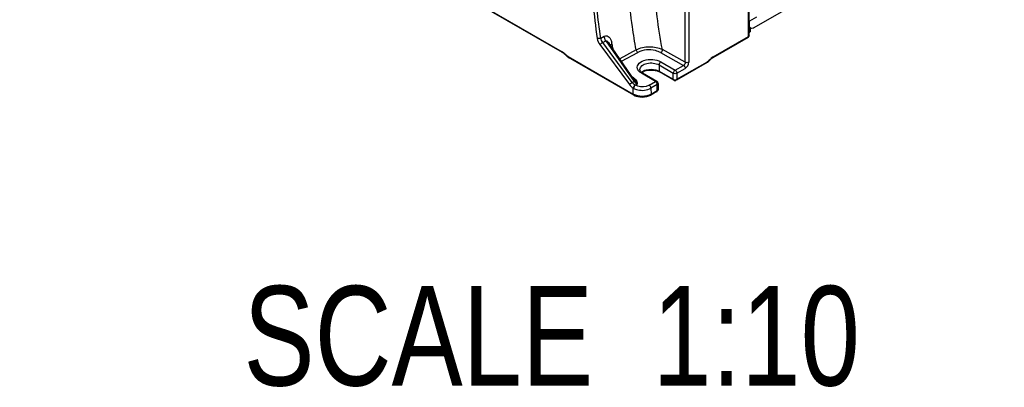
# Model space of a CAD drawing. Header units: inches. Extents: x 0 to 117, y 0 to 83.
# Tile 38 of 70: x 100.42 to 108.14, y 14.59 to 17.47. Entities that reach past the tile are written whole.
import ezdxf

# ---------------------------------------------------------------- set-up
doc = ezdxf.new("R2010")
doc.units = ezdxf.units.IN
doc.header["$LTSCALE"] = 6.431102
doc.header["$MEASUREMENT"] = 0
doc.layers.get('0').update_dxf_attribs({"linetype": 'CONTINUOUS'})
doc.styles.get("Standard").update_dxf_attribs({"font": 'txt', "width": 0.8})

msp = doc.modelspace()

# ---------------------------------------------------------------- linework, layer by layer
at = {"color": 7, "linetype": 'CONTINUOUS'}
for p, q in [((96.9915, 21.6559), (104.6755, 17.2196)), ((104.6786, 17.2132), (96.9946, 21.6494)), ((106.1362, 17.34), (106.1362, 19.6458)), ((106.1405, 17.346), (106.1405, 19.6518)), ((108.1402, 18.5412), (106.1775, 17.4081)), ((105.6395, 17.1373), (105.6395, 18.3913)), ((105.667, 18.4072), (105.667, 17.1372)), ((106.1984, 17.4924), (106.1427, 17.4603)), ((106.1427, 17.4281), (106.1427, 17.4603)), ((106.1405, 17.4294), (106.1427, 17.4281)), ((106.1405, 17.4128), (106.1529, 17.4056)), ((106.1405, 17.3746), (106.1449, 17.3771)), ((106.1431, 17.4229), (106.1427, 17.4281)), ((106.1449, 17.3771), (106.1449, 17.4103)), ((106.1491, 17.3826), (106.1492, 17.3832)), ((106.1492, 17.4078), (106.1492, 17.3832)), ((104.9771, 17.3274), (105.0043, 17.3415)), ((104.9927, 17.2931), (105.0177, 17.3062)), ((105.2245, 16.9795), (104.9927, 17.2931)), ((105.0177, 17.3062), (105.239, 16.9879)), ((106.1331, 17.3332), (105.8559, 17.1731)), ((105.8589, 17.1799), (106.1362, 17.34)), ((106.1405, 17.3459), (106.1405, 17.346)), ((104.9708, 17.2761), (105.2026, 16.9625)), ((105.2401, 17.0007), (105.0424, 17.2852)), ((105.0611, 17.2799), (105.0651, 17.2823)), ((105.2548, 17.2358), (105.1257, 17.1652)), ((105.1397, 17.1452), (105.2678, 17.2153)), ((105.4467, 17.213), (105.6253, 17.1133)), ((105.6395, 17.1373), (105.4604, 17.2372)), ((104.7209, 17.1779), (104.7244, 17.1758)), ((104.7213, 17.1822), (105.2325, 16.8871)), ((105.2356, 16.8806), (104.7244, 17.1758)), ((105.4484, 17.1409), (105.5598, 17.0755)), ((105.8103, 17.1356), (105.5705, 16.9971)), ((105.5736, 17.0039), (105.8134, 17.1423)), ((105.2832, 17.0812), (105.2832, 17.0813)), ((105.2833, 17.0795), (105.2832, 17.0812)), ((105.4344, 17.1169), (105.5457, 17.0515)), ((105.4344, 17.1169), (105.4344, 17.0682)), ((105.4344, 17.0682), (105.5457, 17.0039)), ((105.5488, 16.9971), (105.4374, 17.0614)), ((105.5598, 17.0755), (105.6253, 17.1133)), ((105.5736, 17.0514), (105.6391, 17.0892)), ((105.2245, 16.9795), (105.239, 16.9879)), ((105.234, 17.0155), (105.2269, 17.0199)), ((105.4067, 16.9871), (105.2953, 17.0525)), ((105.3052, 17.0535), (105.3051, 17.0535)), ((105.4165, 16.9881), (105.3052, 17.0535)), ((105.3569, 16.9584), (105.4067, 16.9871)), ((105.4091, 16.9854), (105.4067, 16.9871)), ((105.4114, 16.9834), (105.4091, 16.9854)), ((105.4183, 16.9846), (105.4169, 16.9845)), ((105.4199, 16.9844), (105.4183, 16.9846)), ((105.5457, 17.0039), (105.5457, 17.0515)), ((105.5661, 16.9972), (105.5668, 16.9986)), ((105.5708, 17.0026), (105.5736, 17.0039)), ((105.5736, 17.0514), (105.5736, 17.0039)), ((105.2325, 16.8871), (105.2315, 16.9347)), ((105.2618, 16.965), (105.2484, 16.9573)), ((105.4174, 16.9087), (105.3687, 16.8806)), ((105.4205, 16.963), (105.3707, 16.9343)), ((105.3707, 16.9343), (105.3717, 16.8874)), ((105.3717, 16.8874), (105.4205, 16.9155)), ((105.4205, 16.9155), (105.4205, 16.963)), ((105.4262, 16.9711), (105.4262, 16.9235))]:
    msp.add_line(p, q, dxfattribs=at)
for points in [[(104.6786, 17.2132), (104.6822, 17.211), (104.6867, 17.2078)], [(104.6867, 17.2078), (104.6913, 17.2042), (104.6959, 17.2001), (104.7004, 17.1957)], [(104.7004, 17.1957), (104.7037, 17.1922), (104.7078, 17.1882), (104.712, 17.1845)], [(104.712, 17.1845), (104.7164, 17.181), (104.7209, 17.1779)], [(105.291, 17.0646), (105.2877, 17.0685), (105.2854, 17.0725), (105.2839, 17.0761), (105.2833, 17.0795)], [(105.3052, 17.0535), (105.2999, 17.0569), (105.295, 17.0607), (105.291, 17.0646)], [(105.2335, 16.9334), (105.2331, 16.9336), (105.2327, 16.9339), (105.2323, 16.9341), (105.2319, 16.9344), (105.2315, 16.9347)], [(105.2351, 16.9325), (105.2347, 16.9327), (105.2343, 16.933), (105.2339, 16.9332)], [(105.2484, 16.9573), (105.2482, 16.9575), (105.2479, 16.9576), (105.2477, 16.9577), (105.2474, 16.9579), (105.2472, 16.958), (105.247, 16.9582), (105.2467, 16.9583), (105.2465, 16.9584), (105.2463, 16.9586)]]:
    msp.add_lwpolyline(points, dxfattribs=at)
for centre, radius, start, end in [((104.932, 17.2642), 0.1343, 7.75888, 10.66787), ((104.6292, 17.1394), 0.0927, 57.76765, 60.01148), ((109.9546, 17.9819), 4.9393, 188.14192, 188.58566), ((104.6018, 17.1039), 0.1376, 42.81648, 47.96207), ((104.7741, 17.2636), 0.0974, 222.85336, 224.28402), ((104.7694, 17.259), 0.0908, 224.23063, 229.75505), ((105.7717, 17.2024), 0.0771, 300.01118, 302.27618), ((105.7682, 17.208), 0.0838, 302.30284, 306.54607), ((105.7821, 17.1964), 0.0624, 300.01399, 302.29281), ((105.7797, 17.2002), 0.0669, 302.29118, 304.45639), ((105.7644, 17.2131), 0.0901, 306.51884, 308.52459), ((105.9349, 17.0635), 0.1395, 135.88445, 137.60114), ((105.927, 17.0714), 0.1284, 130.52315, 135.94142), ((105.8941, 17.107), 0.0764, 120.01675, 122.27389), ((105.3598, 16.9641), 0.1112, 108.99339, 113.54038), ((105.3646, 16.9499), 0.1263, 104.72723, 108.98619), ((105.3937, 16.9855), 0.0876, 60.05214, 63.82383), ((106.1811, 17.4776), 1.0543, 207.50041, 207.7156), ((105.4082, 16.9248), 0.0185, 300.00679, 310.32568), ((105.4196, 16.9235), 0.00662, 349.9237, 359.80153), ((105.2807, 16.9706), 0.0964, 240.02815, 243.38342)]:
    msp.add_arc(centre, radius, start, end, dxfattribs=at)
for points, knots in [([(105.4604, 17.2372), (105.4443, 17.3227), (105.3922, 17.6494), (105.3776, 17.9829), (105.3952, 18.2261)], [0, 0, 0, 0, 0.26299, 1, 1, 1, 1]), ([(104.9771, 17.3274), (104.9658, 17.4025), (104.9299, 17.6892), (104.9233, 17.9801), (104.9403, 18.1923)], [0, 0, 0, 0, 0.262976, 1, 1, 1, 1]), ([(104.9049, 18.0579), (104.9027, 17.9992), (104.9, 17.754), (104.9221, 17.5089), (104.9498, 17.3245)], [0, 0, 0, 0, 0.2395, 1, 1, 1, 1]), ([(105.2548, 17.2358), (105.2438, 17.2959), (105.2059, 17.5295), (105.1861, 17.7662), (105.1839, 17.9416)], [0, 0, 0, 0, 0.258354, 1, 1, 1, 1]), ([(106.1422, 17.3696), (106.1429, 17.37), (106.1441, 17.3726), (106.1429, 17.3748), (106.1422, 17.3762)], [0, 0, 0, 0, 0.343591, 1, 1, 1, 1]), ([(106.1449, 17.3771), (106.146, 17.3778), (106.1479, 17.3793), (106.149, 17.3815), (106.1491, 17.3826)], [0, 0, 0, 0, 0.546935, 1, 1, 1, 1]), ([(106.1775, 17.4081), (106.1754, 17.4068), (106.1679, 17.4031), (106.1581, 17.4026), (106.1529, 17.4056)], [0, 0, 0, 0, 0.294978, 1, 1, 1, 1]), ([(104.9927, 17.2931), (104.9865, 17.2894), (104.979, 17.2839), (104.9721, 17.2776), (104.9708, 17.2761)], [0, 0, 0, 0, 0.785391, 1, 1, 1, 1]), ([(105.0043, 17.3415), (105.0108, 17.3451), (105.0269, 17.3475), (105.046, 17.3338), (105.0578, 17.3133), (105.0624, 17.2975), (105.064, 17.2891)], [0, 0, 0, 0, 0.241778, 0.469392, 0.721093, 1, 1, 1, 1]), ([(105.0177, 17.3062), (105.0228, 17.3076), (105.033, 17.2978), (105.0391, 17.29), (105.0424, 17.2852)], [0, 0, 0, 0, 0.475003, 1, 1, 1, 1]), ([(106.1335, 17.3324), (106.1342, 17.3328), (106.1354, 17.3354), (106.1341, 17.3377), (106.1335, 17.3391)], [0, 0, 0, 0, 0.343588, 1, 1, 1, 1]), ([(106.1362, 17.34), (106.1374, 17.3407), (106.1394, 17.3423), (106.1405, 17.3448), (106.1405, 17.3459)], [0, 0, 0, 0, 0.548892, 1, 1, 1, 1]), ([(104.6781, 17.2124), (104.6775, 17.2128), (104.6766, 17.2154), (104.6777, 17.2175), (104.6783, 17.2188)], [0, 0, 0, 0, 0.342624, 1, 1, 1, 1]), ([(105.0547, 17.2747), (105.0556, 17.2757), (105.0577, 17.2775), (105.0599, 17.2792), (105.0611, 17.2799)], [0, 0, 0, 0, 0.477884, 1, 1, 1, 1]), ([(105.2548, 17.2358), (105.2857, 17.2528), (105.3576, 17.2662), (105.4294, 17.2534), (105.4604, 17.2372)], [0, 0, 0, 0, 0.502203, 1, 1, 1, 1]), ([(105.4467, 17.213), (105.4339, 17.2201), (105.3766, 17.2411), (105.3086, 17.2369), (105.2678, 17.2153)], [0, 0, 0, 0, 0.241278, 1, 1, 1, 1]), ([(104.7019, 17.1934), (104.7019, 17.1939), (104.7029, 17.1953), (104.7039, 17.1965), (104.7046, 17.1973)], [0, 0, 0, 0, 0.334299, 1, 1, 1, 1]), ([(104.7213, 17.1822), (104.7213, 17.1808), (104.7217, 17.1783), (104.7229, 17.1757), (104.7239, 17.175)], [0, 0, 0, 0, 0.546298, 1, 1, 1, 1]), ([(105.2691, 17.0774), (105.2656, 17.0836), (105.2613, 17.0983), (105.2729, 17.1308), (105.3194, 17.1568), (105.3831, 17.1633), (105.4293, 17.1521), (105.4484, 17.1409)], [0, 0, 0, 0, 0.091532, 0.183667, 0.418306, 0.716328, 1, 1, 1, 1]), ([(105.2832, 17.0813), (105.2832, 17.1054), (105.3329, 17.1334), (105.3873, 17.1337), (105.4207, 17.1249), (105.4344, 17.1169)], [0, 0, 0, 0, 0.422726, 0.722003, 1, 1, 1, 1]), ([(105.8107, 17.1348), (105.8115, 17.1352), (105.8126, 17.1378), (105.8114, 17.1401), (105.8107, 17.1415)], [0, 0, 0, 0, 0.343585, 1, 1, 1, 1]), ([(105.8329, 17.1533), (105.8329, 17.1538), (105.8319, 17.1554), (105.8308, 17.1566), (105.83, 17.1574)], [0, 0, 0, 0, 0.321825, 1, 1, 1, 1]), ([(105.8589, 17.1799), (105.8589, 17.1784), (105.8586, 17.1758), (105.8573, 17.1731), (105.8563, 17.1724)], [0, 0, 0, 0, 0.547727, 1, 1, 1, 1]), ([(105.2737, 17.0706), (105.2728, 17.0717), (105.2712, 17.0739), (105.2698, 17.0762), (105.2691, 17.0774)], [0, 0, 0, 0, 0.507831, 1, 1, 1, 1]), ([(105.3062, 17.0664), (105.3074, 17.0672), (105.3098, 17.0686), (105.3123, 17.0699), (105.3135, 17.0706)], [0, 0, 0, 0, 0.492889, 1, 1, 1, 1]), ([(105.3135, 17.0706), (105.3203, 17.074), (105.351, 17.085), (105.3854, 17.0848), (105.4094, 17.0783)], [0, 0, 0, 0, 0.235133, 1, 1, 1, 1]), ([(105.4344, 17.0682), (105.4344, 17.0667), (105.4347, 17.0641), (105.436, 17.0614), (105.437, 17.0607)], [0, 0, 0, 0, 0.547728, 1, 1, 1, 1]), ([(105.2026, 16.9625), (105.2039, 16.964), (105.2108, 16.9702), (105.2183, 16.9758), (105.2245, 16.9795)], [0, 0, 0, 0, 0.21457, 1, 1, 1, 1]), ([(105.239, 16.9879), (105.2403, 16.9886), (105.2426, 16.9897), (105.2449, 16.9906), (105.2459, 16.9908)], [0, 0, 0, 0, 0.602888, 1, 1, 1, 1]), ([(105.2459, 16.9908), (105.247, 16.9898), (105.2492, 16.988), (105.2519, 16.9868), (105.2533, 16.9866)], [0, 0, 0, 0, 0.492411, 1, 1, 1, 1]), ([(105.2533, 16.9866), (105.2543, 16.9864), (105.2564, 16.9865), (105.2583, 16.9873), (105.2593, 16.9879)], [0, 0, 0, 0, 0.463262, 1, 1, 1, 1]), ([(105.4067, 16.9871), (105.4082, 16.988), (105.411, 16.9905), (105.4146, 16.9881), (105.4149, 16.9868)], [0, 0, 0, 0, 0.57666, 1, 1, 1, 1]), ([(105.4255, 16.9778), (105.4251, 16.9793), (105.424, 16.9822), (105.4213, 16.984), (105.4199, 16.9844)], [0, 0, 0, 0, 0.509693, 1, 1, 1, 1]), ([(105.4262, 16.9711), (105.4262, 16.9722), (105.4261, 16.9745), (105.4258, 16.9767), (105.4255, 16.9778)], [0, 0, 0, 0, 0.491152, 1, 1, 1, 1]), ([(105.5484, 16.9964), (105.5477, 16.9968), (105.5466, 16.9994), (105.5479, 17.0016), (105.5485, 17.003)], [0, 0, 0, 0, 0.340368, 1, 1, 1, 1]), ([(105.5583, 16.9937), (105.5597, 16.9936), (105.5629, 16.9938), (105.5653, 16.9959), (105.5661, 16.9972)], [0, 0, 0, 0, 0.490545, 1, 1, 1, 1]), ([(105.5736, 17.0039), (105.5736, 17.0024), (105.5732, 16.9998), (105.572, 16.997), (105.571, 16.9964)], [0, 0, 0, 0, 0.549699, 1, 1, 1, 1]), ([(105.2351, 16.9325), (105.245, 16.9273), (105.2889, 16.9126), (105.3406, 16.9168), (105.3707, 16.9343)], [0, 0, 0, 0, 0.243902, 1, 1, 1, 1]), ([(105.3569, 16.9584), (105.3493, 16.954), (105.3144, 16.9413), (105.2732, 16.9441), (105.2484, 16.9573)], [0, 0, 0, 0, 0.238767, 1, 1, 1, 1]), ([(105.4178, 16.908), (105.4185, 16.9084), (105.4196, 16.911), (105.4183, 16.9132), (105.4177, 16.9146)], [0, 0, 0, 0, 0.340367, 1, 1, 1, 1]), ([(105.4205, 16.9155), (105.4219, 16.9163), (105.4244, 16.9182), (105.4259, 16.921), (105.4261, 16.9224)], [0, 0, 0, 0, 0.545461, 1, 1, 1, 1]), ([(105.2351, 16.88), (105.2344, 16.8803), (105.2335, 16.8829), (105.2345, 16.885), (105.235, 16.8864)], [0, 0, 0, 0, 0.331146, 1, 1, 1, 1]), ([(105.3691, 16.8799), (105.3698, 16.8802), (105.371, 16.8828), (105.3697, 16.8851), (105.3691, 16.8865)], [0, 0, 0, 0, 0.3436, 1, 1, 1, 1])]:
    msp.add_open_spline(points, degree=3, knots=knots, dxfattribs=at)
for points in [[(106.1492, 17.3832), (106.1492, 17.379), (106.1462, 17.3726), (106.1421, 17.373)], [(106.1529, 17.4056), (106.1472, 17.4089), (106.1439, 17.4163), (106.1431, 17.4229)], [(104.9771, 17.3274), (104.9692, 17.3228), (104.9583, 17.3213), (104.9498, 17.3246)], [(104.9498, 17.3246), (104.9524, 17.3072), (104.9603, 17.2903), (104.9708, 17.2761)], [(104.9927, 17.2931), (104.9851, 17.3031), (104.9792, 17.315), (104.9771, 17.3274)], [(105.0177, 17.3062), (105.0107, 17.3166), (105.0056, 17.329), (105.0043, 17.3415)], [(106.1405, 17.346), (106.1405, 17.3419), (106.1375, 17.3354), (106.1334, 17.3358)], [(104.6939, 17.2061), (104.6892, 17.2104), (104.6841, 17.2143), (104.6786, 17.2178)], [(105.2678, 17.2153), (105.261, 17.2196), (105.2561, 17.2278), (105.2548, 17.2358)], [(105.4604, 17.2372), (105.4603, 17.2279), (105.4546, 17.2178), (105.4467, 17.213)], [(104.7213, 17.1822), (104.7176, 17.1844), (104.7141, 17.1869), (104.7108, 17.1897)], [(105.4484, 17.1409), (105.4404, 17.1363), (105.4344, 17.1262), (105.4344, 17.1169)], [(105.6395, 17.1373), (105.6396, 17.128), (105.6335, 17.1178), (105.6253, 17.1133)], [(105.6391, 17.0892), (105.655, 17.0987), (105.6668, 17.1187), (105.667, 17.1372)], [(105.667, 17.1376), (105.6594, 17.1325), (105.6475, 17.1329), (105.6395, 17.1373)], [(105.8319, 17.1576), (105.8276, 17.1529), (105.8228, 17.1486), (105.8176, 17.145)], [(105.8323, 17.1537), (105.8287, 17.1497), (105.8248, 17.146), (105.8205, 17.1426)], [(105.8323, 17.1537), (105.8364, 17.1581), (105.8407, 17.1622), (105.8454, 17.166)], [(105.8589, 17.1799), (105.8535, 17.1768), (105.8484, 17.173), (105.8436, 17.169)], [(105.8454, 17.166), (105.8479, 17.168), (105.8506, 17.1699), (105.8533, 17.1716)], [(105.2953, 17.0525), (105.2872, 17.0573), (105.2796, 17.0633), (105.2737, 17.0706)], [(105.3051, 17.0535), (105.3023, 17.0552), (105.2982, 17.0542), (105.2953, 17.0525)], [(105.2968, 17.0593), (105.2997, 17.0619), (105.3029, 17.0643), (105.3062, 17.0664)], [(105.2994, 17.0572), (105.3043, 17.0607), (105.3098, 17.0637), (105.3153, 17.0661)], [(105.3325, 17.072), (105.3555, 17.0781), (105.3805, 17.0785), (105.4038, 17.0737)], [(105.4038, 17.0737), (105.4136, 17.0717), (105.4233, 17.0686), (105.4323, 17.0641)], [(105.4094, 17.0783), (105.418, 17.076), (105.4266, 17.0727), (105.4344, 17.0682)], [(105.5457, 17.0515), (105.5458, 17.0557), (105.5469, 17.0608), (105.5502, 17.0635)], [(105.5499, 17.0651), (105.552, 17.0687), (105.5549, 17.0741), (105.5589, 17.0735)], [(105.5598, 17.0755), (105.5678, 17.0708), (105.5736, 17.0607), (105.5736, 17.0514)], [(105.6253, 17.1133), (105.6333, 17.1087), (105.6391, 17.0985), (105.6391, 17.0893)], [(105.2463, 16.9586), (105.2378, 16.964), (105.2305, 16.9714), (105.2245, 16.9795)], [(105.234, 17.0155), (105.2413, 17.011), (105.2483, 17.0056), (105.2538, 16.999)], [(105.239, 16.9879), (105.2451, 16.979), (105.2527, 16.9708), (105.2618, 16.965)], [(105.2401, 17.0007), (105.2423, 16.9975), (105.2443, 16.9942), (105.2459, 16.9908)], [(105.2478, 16.9873), (105.2518, 16.9795), (105.2562, 16.9718), (105.2618, 16.965)], [(105.2538, 16.999), (105.2569, 16.9953), (105.2597, 16.991), (105.2607, 16.9862)], [(105.2607, 16.9862), (105.2623, 16.9794), (105.2621, 16.9721), (105.2618, 16.965)], [(105.4205, 16.963), (105.4205, 16.9704), (105.4166, 16.9781), (105.4114, 16.9834)], [(105.5736, 17.0515), (105.5655, 17.0468), (105.5538, 17.0468), (105.5457, 17.0515)], [(105.5457, 17.0039), (105.5503, 17.0013), (105.5558, 17.0004), (105.5611, 17.0006)], [(105.5488, 16.9971), (105.5517, 16.9955), (105.5549, 16.994), (105.5583, 16.9937)], [(105.5611, 17.0006), (105.5644, 17.0007), (105.5677, 17.0014), (105.5708, 17.0026)], [(105.2026, 16.9625), (105.2106, 16.9518), (105.2202, 16.9419), (105.2315, 16.9347)], [(105.2463, 16.9586), (105.2382, 16.9539), (105.2319, 16.944), (105.2315, 16.9347)], [(105.2484, 16.9573), (105.2405, 16.9523), (105.235, 16.9419), (105.2351, 16.9325)], [(105.3707, 16.9343), (105.3708, 16.9436), (105.3649, 16.9537), (105.3569, 16.9584)], [(105.4262, 16.9235), (105.4263, 16.9188), (105.4237, 16.9137), (105.4201, 16.9107)], [(105.4262, 16.9711), (105.4262, 16.9678), (105.4233, 16.9647), (105.4205, 16.9631)], [(105.2356, 16.8806), (105.2387, 16.8788), (105.242, 16.8772), (105.2453, 16.8757)], [(105.2669, 16.8742), (105.2567, 16.8765), (105.2468, 16.8798), (105.2375, 16.8844)], [(105.2453, 16.8757), (105.2522, 16.8727), (105.2595, 16.8703), (105.2668, 16.8685)], [(105.2668, 16.8685), (105.2898, 16.8631), (105.3147, 16.8631), (105.3376, 16.8686)], [(105.3374, 16.8744), (105.3145, 16.8692), (105.2898, 16.8692), (105.2669, 16.8742)], [(105.3557, 16.8798), (105.3498, 16.8776), (105.3436, 16.8758), (105.3374, 16.8744)], [(105.3376, 16.8686), (105.3484, 16.8712), (105.3591, 16.8751), (105.3687, 16.8806)], [(105.3717, 16.8874), (105.3666, 16.8844), (105.3613, 16.8819), (105.3557, 16.8798)]]:
    msp.add_open_spline(points, degree=3, dxfattribs=at)

# ---------------------------------------------------------------- texts
at = {"color": 7, "linetype": 'CONTINUOUS', "insert": (107.0086, 15.3834), "char_height": 0.78125, "width": 6.875, "attachment_point": 3, "line_spacing_factor": 0.9}
msp.add_mtext('SCALE  1:10', dxfattribs=at)

doc.saveas('drawing.dxf')
